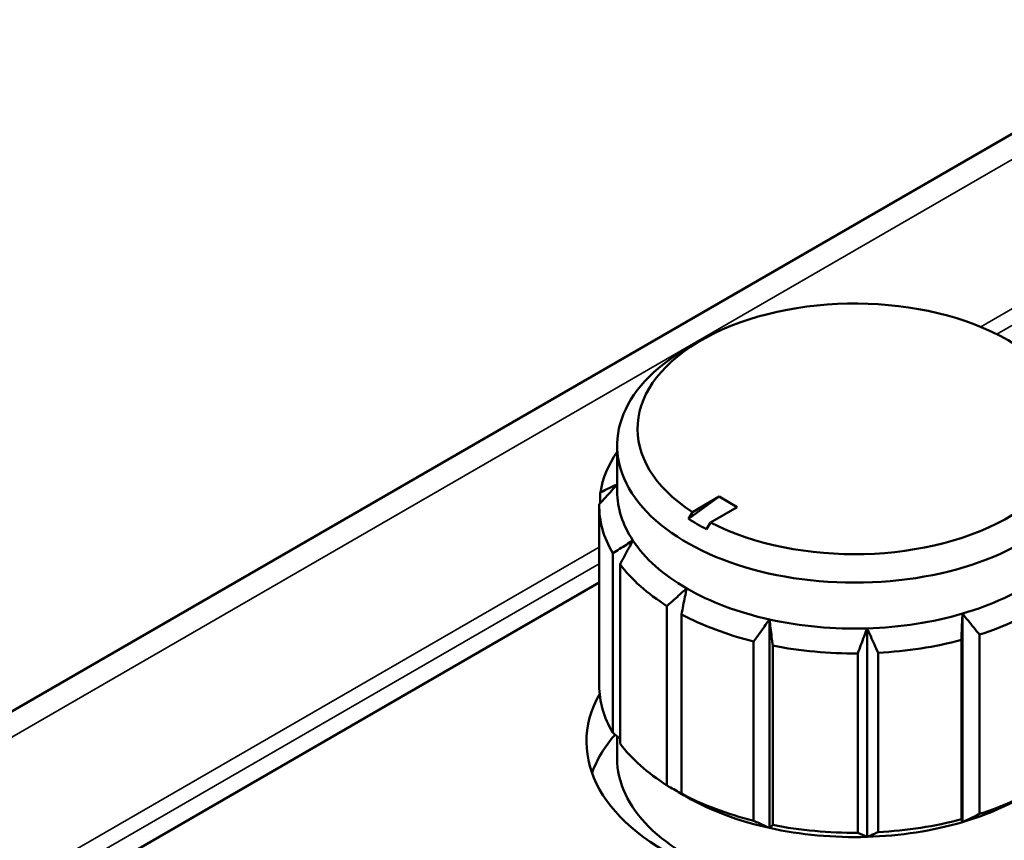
# Model space of a CAD drawing. Header units: millimetres. Extents: x 10 to 634, y 10 to 422.
# Tile 88 of 97: x 365 to 384, y 385 to 401. Entities that reach past the tile are written whole.
import ezdxf

# ---------------------------------------------------------------- set-up
doc = ezdxf.new("R2010")
doc.units = ezdxf.units.MM
doc.header["$LTSCALE"] = 2
doc.layers.add('Visible (ANSI)', color=7, linetype='Continuous', lineweight=50)
doc.layers.add('Visible Narrow (ANSI)', color=7, linetype='Continuous', lineweight=35)

msp = doc.modelspace()

# ---------------------------------------------------------------- linework, layer by layer
at = {"layer": 'Visible (ANSI)'}
for p, q in [((334.665, 370.705), (396.89, 406.631)), ((377.862, 395.114), (377.579, 394.951)), ((376.217, 393.053), (376.217, 392.154)), ((375.888, 392.135), (375.888, 391.928)), ((378.215, 392.052), (377.615, 391.619)), ((377.69, 391.749), (378.215, 392.052)), ((378.569, 391.848), (378.215, 392.052)), ((375.867, 391.869), (375.867, 388.358)), ((378.044, 391.545), (378.569, 391.848)), ((377.615, 391.619), (377.69, 391.749)), ((378.044, 391.545), (377.969, 391.415)), ((376.131, 390.943), (376.131, 387.432)), ((376.275, 390.727), (376.275, 387.216)), ((375.867, 390.37), (339.714, 369.497)), ((377.193, 389.911), (377.193, 386.4)), ((377.476, 389.747), (377.476, 386.237)), ((379.201, 389.648), (379.201, 385.566)), ((382.978, 389.762), (382.978, 385.68)), ((381.11, 389.473), (381.11, 385.391)), ((383.313, 389.351), (383.313, 385.84)), ((378.89, 389.217), (378.89, 385.706)), ((379.263, 389.134), (379.263, 385.624)), ((382.957, 389.246), (382.957, 385.735)), ((380.929, 388.982), (380.929, 385.471)), ((381.328, 388.994), (381.328, 385.483)), ((376.217, 387.361), (376.217, 386.929))]:
    msp.add_line(p, q, dxfattribs=at)
for centre, major_axis, ratio, start_param, end_param in [((380.867, 393.379), (4.25, 0), 0.57735, 3.985848, 10.151319), ((380.867, 393.053), (-4.65, 0), 0.57735, 5.497787, 10.210176), ((380.867, 391.869), (-5, 0), 0.57735, 5.906802, 6.190861), ((380.867, 392.154), (-4.65, 0), 0.57735, 0, 0.366519), ((380.867, 391.869), (-5, 0), 0.57735, 6.27079, 6.60974), ((380.44, 393.429), (-3.758, -0.434), 0.644561, 0.648778, 0.781057), ((380.867, 392.154), (-4.65, 0), 0.57735, 0.366519, 0.785398), ((380.867, 391.869), (5, 0), 0.57735, 3.548076, 3.887027), ((380.867, 392.154), (4.65, 0), 0.57735, 5.183628, 5.602507), ((380.867, 392.154), (4.65, 0), 0.57735, 3.926991, 4.34587), ((380.867, 391.869), (-5, 0), 0.57735, 2.081999, 2.42095), ((380.867, 391.869), (-5, 0), 0.57735, 0.825362, 1.164313), ((380.867, 392.154), (4.65, 0), 0.57735, 4.34587, 4.764749), ((380.867, 392.154), (4.65, 0), 0.57735, 4.764749, 5.183628), ((380.867, 391.869), (-5, 0), 0.57735, 1.244241, 1.583192), ((380.867, 391.869), (-5, 0), 0.57735, 1.66312, 2.002071), ((380.867, 388.358), (-5, 0), 0.57735, 0, 0.326555), ((380.867, 387.255), (-5.25, 0), 0.57735, 5.968355, 9.739609), ((380.867, 386.031), (-5.25, 0), 0.57735, 5.816839, 6.079755), ((380.867, 388.358), (5, 0), 0.57735, 3.548076, 3.887027), ((380.867, 386.929), (-4.65, 0), 0.57735, 0, 3.141593), ((380.867, 388.358), (5, 0), 0.57735, 5.223592, 5.562543), ((380.867, 388.358), (5, 0), 0.57735, 3.966955, 4.305906), ((380.867, 388.072), (4.65, 0), 0.57735, 3.926991, 4.34587), ((380.867, 388.072), (4.65, 0), 0.57735, 5.183628, 5.497787), ((380.867, 388.358), (5, 0), 0.57735, 4.385834, 4.724785), ((380.867, 388.072), (4.65, 0), 0.57735, 4.764749, 5.183628), ((380.867, 388.358), (5, 0), 0.57735, 4.804713, 5.143664), ((380.867, 388.072), (4.65, 0), 0.57735, 4.34587, 4.764749)]:
    msp.add_ellipse(centre, major_axis=major_axis, ratio=ratio, start_param=start_param, end_param=end_param, dxfattribs=at)
for points, knots in [([(375.868, 391.904), (375.908, 391.95), (375.989, 392.039), (376.105, 392.166), (376.181, 392.249), (376.217, 392.288)], [0, 0, 0, 0, 0.3333333, 0.6666667, 0.9815428, 0.9815428, 0.9815428, 0.9815428]), ([(376.217, 392.292), (376.183, 392.276), (376.112, 392.243), (376.003, 392.19), (375.927, 392.153), (375.888, 392.135)], [0.0196155, 0.0196155, 0.0196155, 0.0196155, 0.3333333, 0.6666667, 1, 1, 1, 1]), ([(376.131, 387.432), (376.177, 387.394), (376.224, 387.355), (376.272, 387.317), (376.275, 387.314)], [0, 0, 0, 0, 0.3333333, 0.3557349, 0.3557349, 0.3557349, 0.3557349])]:
    msp.add_open_spline(points, degree=3, knots=knots, dxfattribs=at)
for points in [[(376.526, 391.192), (376.483, 391.166), (376.398, 391.112), (376.266, 391.029), (376.177, 390.972), (376.131, 390.943)], [(376.275, 390.727), (376.303, 390.781), (376.36, 390.887), (376.444, 391.042), (376.499, 391.143), (376.526, 391.192)], [(377.579, 390.256), (377.538, 390.219), (377.454, 390.145), (377.325, 390.029), (377.237, 389.951), (377.193, 389.911)], [(377.476, 389.747), (377.488, 389.806), (377.511, 389.922), (377.545, 390.091), (377.568, 390.202), (377.579, 390.256)], [(379.201, 389.648), (379.167, 389.602), (379.1, 389.509), (378.996, 389.365), (378.926, 389.267), (378.89, 389.217)], [(379.263, 389.134), (379.256, 389.194), (379.242, 389.311), (379.221, 389.482), (379.207, 389.593), (379.201, 389.648)], [(382.978, 389.762), (382.976, 389.707), (382.971, 389.595), (382.964, 389.423), (382.96, 389.306), (382.957, 389.246)], [(383.313, 389.351), (383.275, 389.398), (383.199, 389.492), (383.087, 389.629), (383.014, 389.718), (382.978, 389.762)], [(381.11, 389.473), (381.091, 389.421), (381.051, 389.314), (380.991, 389.151), (380.95, 389.039), (380.929, 388.982)], [(381.328, 388.994), (381.303, 389.049), (381.254, 389.159), (381.181, 389.318), (381.134, 389.422), (381.11, 389.473)], [(377.193, 386.4), (377.237, 386.373), (377.325, 386.322), (377.454, 386.246), (377.538, 386.198), (377.579, 386.174)], [(377.579, 386.174), (377.568, 386.18), (377.545, 386.193), (377.511, 386.214), (377.488, 386.229), (377.476, 386.237)], [(382.978, 385.68), (383.014, 385.697), (383.087, 385.731), (383.199, 385.785), (383.275, 385.821), (383.313, 385.84)], [(378.89, 385.706), (378.926, 385.69), (378.996, 385.657), (379.1, 385.611), (379.167, 385.58), (379.201, 385.566)], [(379.201, 385.566), (379.207, 385.571), (379.221, 385.584), (379.242, 385.603), (379.256, 385.617), (379.263, 385.624)], [(382.957, 385.735), (382.96, 385.729), (382.964, 385.716), (382.971, 385.697), (382.976, 385.685), (382.978, 385.68)], [(380.929, 385.471), (380.95, 385.462), (380.991, 385.443), (381.051, 385.416), (381.091, 385.399), (381.11, 385.391)], [(381.11, 385.391), (381.134, 385.401), (381.181, 385.42), (381.254, 385.451), (381.303, 385.472), (381.328, 385.483)]]:
    msp.add_open_spline(points, degree=3, dxfattribs=at)
at = {"layer": 'Visible Narrow (ANSI)'}
for p, q in [((335.415, 370.631), (397.64, 406.557)), ((383.336, 395.376), (400.171, 405.096)), ((383.653, 395.232), (400.313, 404.851)), ((337.946, 369.17), (375.867, 391.064)), ((338.229, 369.007), (375.867, 390.737))]:
    msp.add_line(p, q, dxfattribs=at)

doc.saveas('drawing.dxf')
